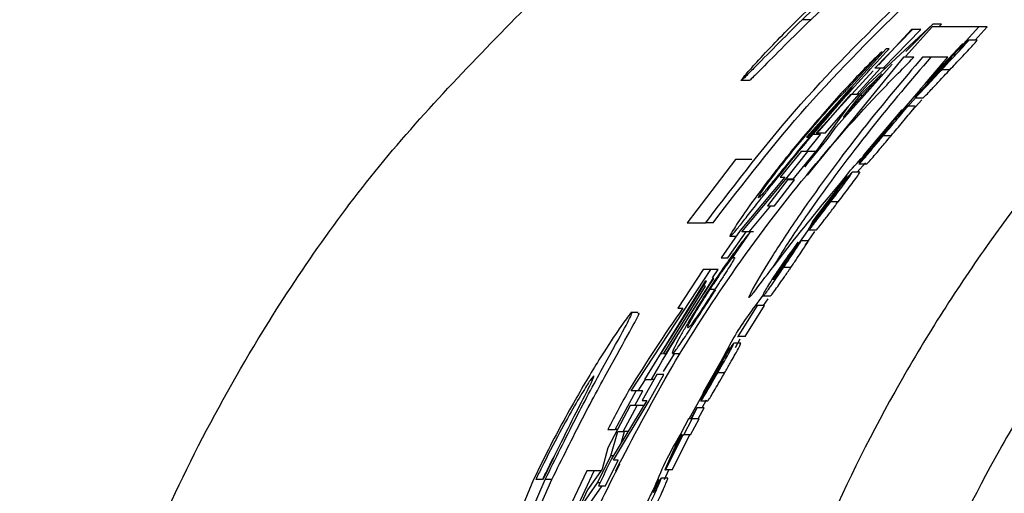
# Paper-space layout '1012-790 Hybird 2way' of a CAD drawing. Header units: millimetres. Extents: x 51 to 2966, y 67 to 3970.
# Tile 46 of 110: x 91 to 124, y 3332 to 3348. Entities that reach past the tile are written whole.
import ezdxf

# ---------------------------------------------------------------- set-up
doc = ezdxf.new("R2010")
doc.units = ezdxf.units.MM

psp = doc.layouts.new('1012-790 Hybird 2way')

# ---------------------------------------------------------------- linework, layer by layer
at = {"color": 7, "linetype": 'Continuous', "lineweight": 25}
for p, q in [((118.053, 3348.956), (117.172, 3348.103)), ((118.192, 3348.81), (117.458, 3348.103)), ((117.458, 3348.103), (117.172, 3348.103)), ((121.536, 3347.951), (119.368, 3345.932)), ((120.638, 3347.04), (121.536, 3347.951)), ((121.82, 3347.951), (121.536, 3347.951)), ((121.734, 3347.864), (121.82, 3347.951)), ((119.599, 3346.477), (120.857, 3347.777)), ((120.818, 3347.777), (119.73, 3346.591)), ((119.874, 3346.477), (121.14, 3347.777)), ((121.515, 3347.864), (120.629, 3346.885)), ((120.857, 3347.777), (120.818, 3347.777)), ((121.14, 3347.777), (120.857, 3347.777)), ((123.067, 3347.864), (121.515, 3347.864)), ((122.339, 3347.046), (123.067, 3347.864)), ((122.949, 3347.415), (123.351, 3347.864)), ((123.351, 3347.864), (123.067, 3347.864)), ((122.52, 3347.28), (121.126, 3345.794)), ((121.521, 3346.204), (122.541, 3347.28)), ((122.541, 3347.28), (122.52, 3347.28)), ((123.011, 3347.415), (122.731, 3347.415)), ((118.645, 3345.744), (119.838, 3347.034)), ((119.972, 3347.126), (118.811, 3345.836)), ((120.073, 3347.126), (119.972, 3347.126)), ((120.556, 3346.848), (117.334, 3342.907)), ((118.308, 3344.521), (120.182, 3346.615)), ((120.904, 3346.848), (120.556, 3346.848)), ((122.038, 3346.848), (121.19, 3346.848)), ((121.279, 3345.957), (122.038, 3346.848)), ((119.546, 3346.391), (117.636, 3344.308)), ((118.546, 3344.845), (119.837, 3346.288)), ((118.999, 3345.609), (119.793, 3346.477)), ((119.837, 3346.288), (119.092, 3345.566)), ((119.793, 3346.477), (119.599, 3346.477)), ((119.953, 3346.477), (119.793, 3346.477)), ((121.805, 3346.399), (121.738, 3346.399)), ((122.105, 3346.43), (121.831, 3346.43)), ((115.403, 3346.066), (115.131, 3346.066)), ((119.368, 3345.932), (118.708, 3345.195)), ((121.415, 3346.019), (120.931, 3345.478)), ((120.944, 3345.523), (121.352, 3345.972)), ((121.374, 3345.972), (121.352, 3345.972)), ((121.454, 3346.107), (121.521, 3346.204)), ((118.633, 3345.637), (117.319, 3344.176)), ((117.361, 3344.176), (118.806, 3345.836)), ((117.675, 3344.308), (118.805, 3345.609)), ((118.805, 3345.609), (118.999, 3345.609)), ((118.806, 3345.836), (118.838, 3345.836)), ((118.851, 3345.355), (119.074, 3345.609)), ((119.079, 3345.609), (118.999, 3345.609)), ((120.315, 3344.825), (121.132, 3345.784)), ((121.126, 3345.794), (120.944, 3345.523)), ((119.092, 3345.566), (118.546, 3344.845)), ((119.191, 3345.566), (119.092, 3345.566)), ((120.66, 3345.157), (120.985, 3345.523)), ((120.749, 3344.955), (121.164, 3345.419)), ((121.199, 3345.478), (120.931, 3345.478)), ((120.971, 3345.523), (120.944, 3345.523)), ((118.708, 3345.195), (117.257, 3343.181)), ((117.937, 3344.308), (118.693, 3345.173)), ((120.485, 3345.073), (119.234, 3343.587)), ((119.591, 3343.997), (120.506, 3345.073)), ((120.506, 3345.073), (120.485, 3345.073)), ((120.949, 3345.208), (120.682, 3345.208)), ((117.636, 3344.308), (117.675, 3344.308)), ((117.937, 3344.308), (117.675, 3344.308)), ((118.002, 3344.096), (118.308, 3344.521)), ((117.257, 3343.181), (118.002, 3344.096)), ((117.319, 3344.176), (117.361, 3344.176)), ((117.324, 3343.701), (117.789, 3344.26)), ((117.789, 3344.26), (117.528, 3344.26)), ((119.533, 3343.901), (119.591, 3343.997)), ((119.835, 3344.193), (119.79, 3344.193)), ((120.141, 3344.223), (119.879, 3344.223)), ((117.133, 3343.701), (116.439, 3342.834)), ((116.621, 3342.769), (117.366, 3343.701)), ((116.875, 3342.769), (117.625, 3343.701)), ((117.366, 3343.701), (117.133, 3343.701)), ((117.625, 3343.701), (117.366, 3343.701)), ((119.502, 3343.812), (119.067, 3343.272)), ((119.077, 3343.317), (119.444, 3343.766)), ((119.465, 3343.766), (119.444, 3343.766)), ((114.948, 3343.424), (113.33, 3341.315)), ((115.494, 3343.424), (114.948, 3343.424)), ((119.003, 3343.002), (119.285, 3343.317)), ((119.234, 3343.587), (119.077, 3343.317)), ((119.104, 3343.317), (119.077, 3343.317)), ((119.098, 3343.002), (118.843, 3343.002)), ((119.324, 3343.272), (119.067, 3343.272)), ((116.594, 3342.834), (115.097, 3341.05)), ((115.152, 3341.013), (116.621, 3342.769)), ((116.681, 3342.747), (116.018, 3341.88)), ((116.251, 3341.88), (116.915, 3342.747)), ((116.439, 3342.834), (116.594, 3342.834)), ((116.875, 3342.769), (116.621, 3342.769)), ((116.915, 3342.747), (116.681, 3342.747)), ((118.658, 3342.867), (117.532, 3341.381)), ((117.855, 3341.791), (118.678, 3342.867)), ((118.047, 3342.162), (118.556, 3342.76)), ((118.678, 3342.867), (118.658, 3342.867)), ((118.083, 3341.987), (118.038, 3341.987)), ((118.376, 3342.017), (118.125, 3342.017)), ((115.399, 3341.013), (116.128, 3341.88)), ((116.018, 3341.88), (116.251, 3341.88)), ((117.805, 3341.695), (117.855, 3341.791)), ((117.875, 3341.791), (117.855, 3341.791)), ((113.33, 3341.315), (113.95, 3341.315)), ((114.197, 3341.315), (113.95, 3341.315)), ((117.099, 3340.66), (117.574, 3341.345)), ((117.782, 3341.606), (117.391, 3341.066)), ((117.397, 3341.111), (117.727, 3341.559)), ((117.532, 3341.381), (117.397, 3341.111)), ((117.749, 3341.559), (117.727, 3341.559)), ((115.097, 3341.05), (114.461, 3340.146)), ((114.694, 3340.146), (115.304, 3341.013)), ((114.847, 3340.146), (115.445, 3341.013)), ((115.304, 3341.013), (115.152, 3341.013)), ((115.445, 3341.013), (115.304, 3341.013)), ((115.545, 3341.013), (115.445, 3341.013)), ((117.269, 3340.548), (117.594, 3341.017)), ((117.638, 3341.066), (117.391, 3341.066)), ((117.424, 3341.111), (117.397, 3341.111)), ((114.962, 3340.857), (114.762, 3340.857)), ((116.668, 3340.12), (117.042, 3340.66)), ((117.371, 3340.705), (117.126, 3340.705)), ((114.461, 3340.146), (114.694, 3340.146)), ((114.92, 3340.146), (114.847, 3340.146)), ((113.869, 3339.751), (113.022, 3338.46)), ((113.21, 3338.361), (114.12, 3339.751)), ((114.12, 3339.751), (113.869, 3339.751)), ((114.362, 3339.751), (114.12, 3339.751)), ((114.179, 3339.472), (114.362, 3339.751)), ((116.541, 3339.803), (116.479, 3339.803)), ((116.793, 3339.818), (116.551, 3339.818)), ((113.932, 3339.365), (111.907, 3336.07)), ((112.448, 3336.937), (113.972, 3339.365)), ((114.184, 3339.452), (112.603, 3336.937)), ((113.972, 3339.365), (113.932, 3339.365)), ((114.223, 3339.452), (114.184, 3339.452)), ((112.539, 3336.937), (113.948, 3339.192)), ((113.948, 3339.192), (113.911, 3339.192)), ((114.249, 3339.077), (114.089, 3339.077)), ((115.525, 3339.112), (115.374, 3338.807)), ((116.093, 3338.859), (115.854, 3338.859)), ((115.875, 3338.544), (116.033, 3338.771)), ((111.462, 3335.694), (113.21, 3338.361)), ((113.022, 3338.46), (113.187, 3338.46)), ((115.032, 3337.508), (115.677, 3338.544)), ((115.266, 3337.508), (115.915, 3338.544)), ((115.677, 3338.544), (115.654, 3338.544)), ((115.915, 3338.544), (115.677, 3338.544)), ((111.687, 3338.309), (111.45, 3338.309)), ((114.945, 3337.148), (115.101, 3337.431)), ((115.008, 3337.508), (115.032, 3337.508)), ((115.266, 3337.508), (115.032, 3337.508)), ((114.728, 3337.148), (113.871, 3335.662)), ((114.122, 3336.072), (114.749, 3337.148)), ((114.749, 3337.148), (114.728, 3337.148)), ((115.121, 3337.283), (114.887, 3337.283)), ((112.503, 3336.937), (112.448, 3336.937)), ((112.603, 3336.937), (112.539, 3336.937)), ((112.541, 3336.346), (112.907, 3336.937)), ((113.071, 3336.937), (112.838, 3336.937)), ((111.692, 3335.694), (111.939, 3336.07)), ((112.316, 3336.243), (111.83, 3335.376)), ((111.907, 3336.07), (112.14, 3336.07)), ((112.024, 3335.304), (112.549, 3336.243)), ((112.219, 3336.07), (112.14, 3336.07)), ((112.549, 3336.243), (112.316, 3336.243)), ((114.09, 3335.976), (114.122, 3336.072)), ((114.142, 3336.072), (114.122, 3336.072)), ((114.315, 3336.268), (114.27, 3336.268)), ((114.582, 3336.298), (114.352, 3336.298)), ((113.783, 3335.392), (114.036, 3335.841)), ((114.082, 3335.887), (113.785, 3335.347)), ((114.057, 3335.841), (114.036, 3335.841)), ((110.928, 3334.403), (111.625, 3335.694)), ((111.625, 3335.694), (111.462, 3335.694)), ((111.587, 3335.203), (111.854, 3335.694)), ((111.854, 3335.694), (111.625, 3335.694)), ((113.4, 3334.762), (113.886, 3335.643)), ((111.425, 3335.203), (110.682, 3333.788)), ((111.986, 3335.376), (110.808, 3333.421)), ((110.87, 3333.381), (112.024, 3335.304)), ((111.197, 3334.335), (111.658, 3335.203)), ((111.658, 3335.203), (111.425, 3335.203)), ((111.886, 3335.203), (111.658, 3335.203)), ((111.83, 3335.376), (111.986, 3335.376)), ((113.649, 3335.122), (113.455, 3334.762)), ((113.476, 3334.762), (113.669, 3335.122)), ((113.669, 3335.122), (113.649, 3335.122)), ((113.897, 3335.122), (113.669, 3335.122)), ((113.703, 3334.762), (113.897, 3335.122)), ((113.81, 3335.392), (113.783, 3335.392)), ((114.014, 3335.347), (113.785, 3335.347)), ((113.827, 3335.122), (113.976, 3335.392)), ((113.38, 3334.762), (113.133, 3334.292)), ((113.217, 3334.221), (113.501, 3334.762)), ((113.455, 3334.762), (113.38, 3334.762)), ((113.443, 3334.221), (113.728, 3334.762)), ((113.501, 3334.762), (113.476, 3334.762)), ((113.728, 3334.762), (113.501, 3334.762)), ((110.677, 3334.403), (110.928, 3334.403)), ((110.779, 3333.517), (111.01, 3334.335)), ((111.005, 3334.403), (110.928, 3334.403)), ((111.01, 3334.335), (111.197, 3334.335)), ((111.125, 3333.946), (111.236, 3334.335)), ((111.359, 3334.335), (111.197, 3334.335)), ((113.133, 3334.292), (112.583, 3333.05)), ((112.604, 3333.05), (113.192, 3334.221)), ((112.826, 3333.05), (113.418, 3334.221)), ((113.131, 3334.221), (112.837, 3333.565)), ((112.837, 3333.565), (113.172, 3334.221)), ((113.172, 3334.221), (113.131, 3334.221)), ((113.192, 3334.221), (113.217, 3334.221)), ((113.443, 3334.221), (113.217, 3334.221)), ((110.682, 3333.788), (110.491, 3333.078)), ((110.34, 3332.617), (110.779, 3333.517)), ((110.866, 3333.517), (110.779, 3333.517)), ((110.601, 3332.514), (111.022, 3333.381)), ((111.022, 3333.381), (110.87, 3333.381)), ((109.979, 3333.02), (109.371, 3331.73)), ((109.622, 3331.73), (110.23, 3333.02)), ((110.23, 3333.02), (109.979, 3333.02)), ((110.491, 3333.078), (109.998, 3332.388)), ((110.453, 3333.02), (110.23, 3333.02)), ((112.685, 3332.78), (112.462, 3332.78)), ((112.575, 3332.735), (112.715, 3333.05)), ((112.583, 3333.05), (112.604, 3333.05)), ((112.826, 3333.05), (112.604, 3333.05)), ((108.202, 3332.731), (106.951, 3329.707)), ((107.074, 3329.267), (108.591, 3332.731)), ((107.289, 3329.267), (108.813, 3332.731)), ((108.497, 3332.731), (108.275, 3332.731)), ((108.813, 3332.731), (108.591, 3332.731)), ((109.781, 3331.82), (110.34, 3332.617)), ((110.001, 3331.82), (110.489, 3332.514)), ((110.418, 3332.617), (110.34, 3332.617)), ((110.368, 3332.514), (110.601, 3332.514)), ((109.998, 3332.388), (109.346, 3330.953))]:
    psp.add_line(p, q, dxfattribs=at)
for points, knots in [([(113.95, 3341.315), (114.98, 3342.661), (117.05, 3345.365), (119.475, 3347.756), (120.693, 3348.956)], [0, 0, 0, 0, 0.497837, 1, 1, 1, 1]), ([(91.039, 3309.027), (91.096, 3310.925), (91.212, 3314.742), (92.078, 3320.015), (93.303, 3324.808), (94.809, 3329.141), (96.691, 3333.373), (99.376, 3338.222), (103.067, 3343.551), (106.505, 3347.047), (108.239, 3348.81)], [0, 0, 0, 0, 0.127758, 0.256927, 0.358798, 0.460669, 0.565498, 0.670329, 0.833667, 1, 1, 1, 1]), ([(130.532, 3348.81), (129.173, 3347.533), (127.878, 3346.182), (125.441, 3343.367), (124.297, 3341.903), (122.696, 3339.619), (122.181, 3338.843), (121.19, 3337.263), (120.714, 3336.459), (119.356, 3334.027), (118.538, 3332.37), (117.077, 3328.987), (116.434, 3327.261), (115.599, 3324.621), (115.342, 3323.732), (114.872, 3321.937), (114.659, 3321.03), (114.091, 3318.288), (113.808, 3316.449), (113.429, 3312.753), (113.332, 3310.895), (113.332, 3309.027)], [0, 0, 0, 0, 0.125, 0.125, 0.25, 0.25, 0.3125, 0.3125, 0.375, 0.375, 0.5, 0.5, 0.625, 0.625, 0.6875, 0.6875, 0.75, 0.75, 0.875, 0.875, 1, 1, 1, 1]), ([(114.197, 3341.315), (115.213, 3342.634), (117.251, 3345.285), (119.634, 3347.632), (120.83, 3348.81)], [0, 0, 0, 0, 0.497902, 1, 1, 1, 1]), ([(115.131, 3346.066), (115.137, 3346.081), (115.146, 3346.105), (115.332, 3346.325), (115.853, 3346.905), (116.698, 3347.793), (117.451, 3348.529), (117.753, 3348.824)], [0, 0, 0, 0, 0.1386611, 0.2315901, 0.3243311, 0.7289323, 1, 1, 1, 1]), ([(117.172, 3348.103), (116.876, 3347.809), (116.282, 3347.219), (115.643, 3346.565), (115.27, 3346.187), (115.157, 3346.081), (115.136, 3346.068), (115.131, 3346.066)], [0, 0, 0, 0, 0.318739, 0.640388, 0.796985, 0.955077, 1, 1, 1, 1]), ([(117.458, 3348.103), (117.159, 3347.809), (116.559, 3347.217), (115.915, 3346.562), (115.54, 3346.185), (115.428, 3346.081), (115.408, 3346.068), (115.403, 3346.066)], [0, 0, 0, 0, 0.319948, 0.642852, 0.798565, 0.955785, 1, 1, 1, 1]), ([(121.831, 3346.43), (121.955, 3346.563), (122.166, 3346.788), (122.432, 3347.073), (122.607, 3347.264), (122.723, 3347.394), (122.728, 3347.409), (122.731, 3347.415)], [0, 0, 0, 0, 0.267555, 0.452818, 0.63784, 0.84452, 1, 1, 1, 1]), ([(122.105, 3346.43), (122.23, 3346.563), (122.443, 3346.788), (122.711, 3347.073), (122.888, 3347.265), (123.004, 3347.395), (123.009, 3347.409), (123.011, 3347.415)], [0, 0, 0, 0, 0.268204, 0.453911, 0.639373, 0.846415, 1, 1, 1, 1]), ([(122.731, 3347.415), (122.725, 3347.412), (122.71, 3347.404), (122.618, 3347.321), (122.49, 3347.196), (122.409, 3347.116), (122.396, 3347.103)], [0, 0, 0, 0, 0.23487, 0.578724, 0.931979, 1, 1, 1, 1]), ([(119.838, 3347.034), (119.749, 3346.953), (119.572, 3346.789), (119.069, 3346.277), (118.272, 3345.428), (117.635, 3344.684), (117.206, 3344.183)], [0, 0, 0, 0, 0.193806, 0.387952, 0.587883, 1, 1, 1, 1]), ([(117.528, 3344.26), (117.817, 3344.6), (118.391, 3345.276), (119.264, 3346.255), (119.8, 3346.833), (120.073, 3347.126)], [0, 0, 0, 0, 0.33297, 0.660618, 1, 1, 1, 1]), ([(122.396, 3347.103), (122.352, 3347.059), (122.221, 3346.928), (122.017, 3346.716), (121.865, 3346.555), (121.815, 3346.501)], [0, 0, 0, 0, 0.25249, 0.752652, 1, 1, 1, 1]), ([(110.946, 3333.02), (111.523, 3334.13), (112.701, 3336.396), (114.819, 3339.678), (117.178, 3342.812), (119.267, 3345.187), (120.501, 3346.439), (120.904, 3346.848)], [0, 0, 0, 0, 0.18844, 0.384416, 0.628197, 0.878398, 1, 1, 1, 1]), ([(121.19, 3346.848), (120.548, 3346.093), (119.311, 3344.639), (117.395, 3342.072), (116.139, 3340.168), (115.731, 3339.466), (115.525, 3339.112)], [0, 0, 0, 0, 0.350005, 0.673897, 0.835332, 1, 1, 1, 1]), ([(121.467, 3346.848), (120.818, 3346.092), (119.57, 3344.634), (117.663, 3342.092), (116.563, 3340.447), (116.27, 3339.953), (116.189, 3339.817)], [0, 0, 0, 0, 0.389835, 0.751007, 0.931025, 1, 1, 1, 1]), ([(121.738, 3346.399), (121.799, 3346.464), (121.902, 3346.574), (122.032, 3346.707), (122.119, 3346.793), (122.155, 3346.825), (122.162, 3346.828), (122.165, 3346.829)], [0, 0, 0, 0, 0.266584, 0.45545, 0.645573, 0.857511, 1, 1, 1, 1]), ([(122.165, 3346.829), (122.167, 3346.828), (122.167, 3346.825), (122.145, 3346.796), (122.124, 3346.771), (122.058, 3346.697), (122.014, 3346.648), (121.939, 3346.566), (121.912, 3346.538), (121.858, 3346.479), (121.83, 3346.449), (121.802, 3346.419)], [0, 0, 0, 0, 0.25, 0.25, 0.5, 0.5, 0.75, 0.75, 0.875, 0.875, 1, 1, 1, 1]), ([(120.931, 3345.478), (120.961, 3345.507), (121.015, 3345.557), (121.217, 3345.77), (121.486, 3346.059), (121.706, 3346.296), (121.831, 3346.43)], [0, 0, 0, 0, 0.259721, 0.453442, 0.690849, 1, 1, 1, 1]), ([(121.199, 3345.478), (121.23, 3345.507), (121.284, 3345.557), (121.487, 3345.77), (121.757, 3346.059), (121.979, 3346.296), (122.105, 3346.43)], [0, 0, 0, 0, 0.259242, 0.452785, 0.690491, 1, 1, 1, 1]), ([(121.352, 3345.972), (121.381, 3346.005), (121.458, 3346.093), (121.592, 3346.242), (121.697, 3346.355), (121.738, 3346.399)], [0, 0, 0, 0, 0.268074, 0.711802, 1, 1, 1, 1]), ([(121.802, 3346.419), (121.749, 3346.362), (121.648, 3346.255), (121.53, 3346.131), (121.447, 3346.046), (121.426, 3346.028), (121.415, 3346.019)], [0, 0, 0, 0, 0.287684, 0.541561, 0.758421, 1, 1, 1, 1]), ([(121.815, 3346.501), (121.766, 3346.45), (121.68, 3346.356), (121.558, 3346.224), (121.489, 3346.146), (121.454, 3346.107)], [0, 0, 0, 0, 0.38243, 0.688222, 1, 1, 1, 1]), ([(117.235, 3344.168), (117.473, 3344.449), (117.852, 3344.895), (118.321, 3345.41), (118.547, 3345.648), (118.626, 3345.725), (118.645, 3345.744)], [0, 0, 0, 0, 0.423096, 0.671959, 0.922674, 1, 1, 1, 1]), ([(133.272, 3345.896), (133.094, 3345.727), (132.737, 3345.388), (132.211, 3344.87), (131.691, 3344.345), (131.179, 3343.812), (130.675, 3343.271), (130.178, 3342.722), (129.283, 3341.704), (128.031, 3340.183), (126.493, 3338.105), (125.062, 3335.95), (123.31, 3332.993), (121.407, 3329.146), (119.908, 3325.124), (118.954, 3321.821), (118.364, 3319.303), (117.904, 3316.759), (117.63, 3314.622), (117.476, 3312.903), (117.393, 3311.612), (117.342, 3310.32), (117.336, 3309.458), (117.332, 3309.027)], [0, 0, 0, 0, 0.017873, 0.035749, 0.053633, 0.071528, 0.089437, 0.107365, 0.125316, 0.18793, 0.250404, 0.312996, 0.375761, 0.500001, 0.624256, 0.687015, 0.749628, 0.812078, 0.874693, 0.906085, 0.937419, 0.968718, 1, 1, 1, 1]), ([(118.838, 3345.836), (118.683, 3345.658), (118.381, 3345.314), (117.897, 3344.749), (117.573, 3344.363), (117.409, 3344.168)], [0, 0, 0, 0, 0.345457, 0.667784, 1, 1, 1, 1]), ([(119.879, 3344.223), (120.01, 3344.379), (120.221, 3344.63), (120.478, 3344.939), (120.634, 3345.132), (120.685, 3345.204), (120.682, 3345.208), (120.682, 3345.208)], [0, 0, 0, 0, 0.304265, 0.489807, 0.727553, 0.952065, 1, 1, 1, 1]), ([(120.141, 3344.223), (120.273, 3344.38), (120.486, 3344.632), (120.744, 3344.941), (120.901, 3345.133), (120.952, 3345.204), (120.949, 3345.208), (120.949, 3345.208)], [0, 0, 0, 0, 0.30563, 0.491575, 0.729781, 0.953648, 1, 1, 1, 1]), ([(120.682, 3345.208), (120.676, 3345.205), (120.662, 3345.197), (120.574, 3345.11), (120.446, 3344.97), (120.379, 3344.897)], [0, 0, 0, 0, 0.237805, 0.598238, 1, 1, 1, 1]), ([(134.289, 3344.815), (133.059, 3343.584), (130.585, 3341.109), (126.809, 3336.151), (123.868, 3331.03), (121.75, 3325.923), (120.255, 3321.2), (119.069, 3315.558), (118.901, 3311.217), (118.817, 3309.027)], [0, 0, 0, 0, 0.130144, 0.26178, 0.46544, 0.570317, 0.675196, 0.836166, 1, 1, 1, 1]), ([(119.79, 3344.193), (119.841, 3344.254), (119.932, 3344.362), (120.047, 3344.493), (120.127, 3344.581), (120.165, 3344.618), (120.172, 3344.621), (120.175, 3344.623)], [0, 0, 0, 0, 0.246489, 0.433009, 0.620419, 0.834403, 1, 1, 1, 1]), ([(120.175, 3344.623), (120.176, 3344.62), (120.176, 3344.614), (120.128, 3344.549), (120.05, 3344.452), (119.953, 3344.334), (119.883, 3344.251), (119.852, 3344.213)], [0, 0, 0, 0, 0.2872467, 0.4745615, 0.662998, 0.8463411, 1, 1, 1, 1]), ([(120.379, 3344.897), (120.341, 3344.854), (120.228, 3344.728), (120.044, 3344.517), (119.906, 3344.354), (119.856, 3344.295)], [0, 0, 0, 0, 0.246509, 0.7301711, 1, 1, 1, 1]), ([(119.856, 3344.295), (119.812, 3344.242), (119.733, 3344.147), (119.625, 3344.015), (119.564, 3343.939), (119.533, 3343.901)], [0, 0, 0, 0, 0.3923, 0.693105, 1, 1, 1, 1]), ([(114.762, 3340.857), (114.768, 3340.859), (114.775, 3340.862), (114.8, 3340.883), (114.815, 3340.898), (114.875, 3340.962), (114.932, 3341.03), (115.073, 3341.201), (115.157, 3341.305), (115.309, 3341.498), (115.366, 3341.57), (115.484, 3341.72), (115.546, 3341.8), (115.677, 3341.968), (115.745, 3342.054), (115.888, 3342.236), (115.962, 3342.33), (116.19, 3342.619), (116.347, 3342.817), (116.672, 3343.221), (116.84, 3343.428), (117.096, 3343.74), (117.181, 3343.844), (117.354, 3344.052), (117.441, 3344.156), (117.528, 3344.26)], [0, 0, 0, 0, 0.0625, 0.0625, 0.125, 0.125, 0.25, 0.25, 0.375, 0.375, 0.4375, 0.4375, 0.5, 0.5, 0.5625, 0.5625, 0.625, 0.625, 0.75, 0.75, 0.875, 0.875, 0.9375, 0.9375, 1, 1, 1, 1]), ([(115.71, 3342.148), (115.713, 3342.168), (115.716, 3342.2), (115.941, 3342.525), (116.259, 3342.954), (116.703, 3343.524), (117.054, 3343.949), (117.235, 3344.168)], [0, 0, 0, 0, 0.27007, 0.427871, 0.585748, 0.787002, 1, 1, 1, 1]), ([(117.409, 3344.168), (117.14, 3343.843), (116.711, 3343.325), (116.21, 3342.708), (115.895, 3342.328), (115.748, 3342.167), (115.721, 3342.154), (115.71, 3342.148)], [0, 0, 0, 0, 0.3003209, 0.4786718, 0.6580489, 0.8577509, 1, 1, 1, 1]), ([(117.206, 3344.183), (117.029, 3343.97), (116.72, 3343.596), (116.289, 3343.053), (116.049, 3342.739), (115.928, 3342.58)], [0, 0, 0, 0, 0.397121, 0.695569, 1, 1, 1, 1]), ([(119.067, 3343.272), (119.095, 3343.301), (119.144, 3343.35), (119.317, 3343.552), (119.536, 3343.813), (119.734, 3344.05), (119.859, 3344.199), (119.879, 3344.223)], [0, 0, 0, 0, 0.266717, 0.463297, 0.658707, 0.944664, 1, 1, 1, 1]), ([(119.324, 3343.272), (119.352, 3343.301), (119.401, 3343.35), (119.575, 3343.552), (119.795, 3343.813), (119.994, 3344.05), (120.12, 3344.199), (120.141, 3344.223)], [0, 0, 0, 0, 0.266341, 0.462749, 0.657996, 0.944782, 1, 1, 1, 1]), ([(119.444, 3343.766), (119.469, 3343.798), (119.535, 3343.883), (119.655, 3344.031), (119.75, 3344.146), (119.79, 3344.193)], [0, 0, 0, 0, 0.264114, 0.697293, 1, 1, 1, 1]), ([(119.852, 3344.213), (119.807, 3344.159), (119.721, 3344.057), (119.612, 3343.93), (119.532, 3343.84), (119.512, 3343.822), (119.502, 3343.812)], [0, 0, 0, 0, 0.263929, 0.504345, 0.757103, 1, 1, 1, 1]), ([(118.328, 3342.432), (118.435, 3342.593), (118.692, 3342.984), (119.015, 3343.322), (119.204, 3343.521)], [0, 0, 0, 0, 0.413453, 1, 1, 1, 1]), ([(118.125, 3342.017), (118.237, 3342.165), (118.419, 3342.406), (118.644, 3342.708), (118.786, 3342.904), (118.846, 3342.994), (118.843, 3343), (118.843, 3343.002)], [0, 0, 0, 0, 0.283529, 0.462617, 0.686307, 0.921219, 1, 1, 1, 1]), ([(118.376, 3342.017), (118.489, 3342.165), (118.673, 3342.407), (118.899, 3342.709), (119.041, 3342.905), (119.101, 3342.995), (119.099, 3343), (119.098, 3343.002)], [0, 0, 0, 0, 0.284558, 0.464006, 0.68847, 0.923337, 1, 1, 1, 1]), ([(118.843, 3343.002), (118.837, 3342.999), (118.824, 3342.991), (118.742, 3342.902), (118.626, 3342.762), (118.567, 3342.69)], [0, 0, 0, 0, 0.240048, 0.615191, 1, 1, 1, 1]), ([(118.567, 3342.69), (118.508, 3342.617), (118.378, 3342.457), (118.208, 3342.236), (118.111, 3342.109), (118.096, 3342.089)], [0, 0, 0, 0, 0.416423, 0.906858, 1, 1, 1, 1]), ([(115.928, 3342.58), (115.708, 3342.283), (115.266, 3341.687), (114.884, 3341.11), (114.753, 3340.88), (114.76, 3340.863), (114.762, 3340.857)], [0, 0, 0, 0, 0.299011, 0.600939, 0.858397, 1, 1, 1, 1]), ([(118.038, 3341.987), (118.082, 3342.045), (118.168, 3342.158), (118.275, 3342.293), (118.349, 3342.382), (118.378, 3342.412), (118.385, 3342.415), (118.387, 3342.416)], [0, 0, 0, 0, 0.230067, 0.446406, 0.630165, 0.863736, 1, 1, 1, 1]), ([(118.387, 3342.416), (118.388, 3342.413), (118.389, 3342.407), (118.343, 3342.338), (118.27, 3342.237), (118.183, 3342.119), (118.123, 3342.04), (118.098, 3342.006)], [0, 0, 0, 0, 0.301513, 0.492769, 0.685204, 0.867755, 1, 1, 1, 1]), ([(115.543, 3338.974), (115.746, 3339.239), (116.173, 3339.798), (117.013, 3340.888), (117.702, 3341.737), (118.047, 3342.162)], [0, 0, 0, 0, 0.31007, 0.653934, 1, 1, 1, 1]), ([(117.391, 3341.066), (117.417, 3341.094), (117.461, 3341.143), (117.619, 3341.347), (117.804, 3341.59), (117.979, 3341.823), (118.09, 3341.971), (118.125, 3342.017)], [0, 0, 0, 0, 0.272742, 0.471505, 0.669246, 0.896618, 1, 1, 1, 1]), ([(117.638, 3341.066), (117.647, 3341.075), (117.657, 3341.086), (117.686, 3341.119), (117.703, 3341.14), (117.768, 3341.22), (117.827, 3341.295), (117.965, 3341.475), (118.043, 3341.577), (118.165, 3341.738), (118.206, 3341.793), (118.291, 3341.904), (118.333, 3341.961), (118.376, 3342.017)], [0, 0, 0, 0, 0.125, 0.125, 0.25, 0.25, 0.5, 0.5, 0.75, 0.75, 0.875, 0.875, 1, 1, 1, 1]), ([(117.727, 3341.559), (117.749, 3341.591), (117.807, 3341.673), (117.914, 3341.821), (118.001, 3341.937), (118.038, 3341.987)], [0, 0, 0, 0, 0.260925, 0.68634, 1, 1, 1, 1]), ([(118.098, 3342.006), (118.06, 3341.955), (117.985, 3341.857), (117.89, 3341.734), (117.819, 3341.646), (117.793, 3341.617), (117.784, 3341.608), (117.782, 3341.606)], [0, 0, 0, 0, 0.24544, 0.4747, 0.718259, 0.943369, 1, 1, 1, 1]), ([(118.096, 3342.089), (118.07, 3342.055), (118.045, 3342.021), (117.994, 3341.953), (117.969, 3341.919), (117.896, 3341.82), (117.85, 3341.756), (117.805, 3341.695)], [0, 0, 0, 0, 0.25, 0.25, 0.5, 0.5, 1, 1, 1, 1]), ([(115.445, 3341.013), (115.403, 3340.964), (115.317, 3340.865), (115.154, 3340.656), (115.034, 3340.496), (115.007, 3340.459)], [0, 0, 0, 0, 0.433578, 0.869819, 1, 1, 1, 1]), ([(117.042, 3340.66), (117.014, 3340.628), (116.969, 3340.577), (116.818, 3340.375), (116.663, 3340.16), (116.541, 3339.983), (116.474, 3339.885), (116.466, 3339.873)], [0, 0, 0, 0, 0.346732, 0.54836, 0.749679, 0.968637, 1, 1, 1, 1]), ([(117.126, 3340.705), (117.123, 3340.704), (117.119, 3340.702), (117.102, 3340.686), (117.092, 3340.674), (117.049, 3340.624), (117.006, 3340.569), (116.922, 3340.457), (116.892, 3340.417), (116.827, 3340.327), (116.792, 3340.279), (116.718, 3340.176), (116.68, 3340.122), (116.601, 3340.009), (116.562, 3339.951), (116.522, 3339.893)], [0, 0, 0, 0, 0.125, 0.125, 0.25, 0.25, 0.5, 0.5, 0.625, 0.625, 0.75, 0.75, 0.875, 0.875, 1, 1, 1, 1]), ([(116.551, 3339.818), (116.62, 3339.919), (116.752, 3340.114), (116.924, 3340.371), (117.052, 3340.566), (117.126, 3340.687), (117.126, 3340.699), (117.126, 3340.705)], [0, 0, 0, 0, 0.205358, 0.395691, 0.585601, 0.775516, 1, 1, 1, 1]), ([(116.793, 3339.818), (116.862, 3339.919), (116.995, 3340.113), (117.168, 3340.371), (117.297, 3340.566), (117.372, 3340.687), (117.371, 3340.699), (117.371, 3340.705)], [0, 0, 0, 0, 0.205197, 0.395773, 0.585962, 0.775854, 1, 1, 1, 1]), ([(115.007, 3340.459), (114.888, 3340.295), (114.636, 3339.951), (114.301, 3339.458), (114.119, 3339.182), (114.09, 3339.139)], [0, 0, 0, 0, 0.433836, 0.911357, 1, 1, 1, 1]), ([(114.089, 3339.077), (114.182, 3339.218), (114.367, 3339.496), (114.602, 3339.83), (114.766, 3340.05), (114.82, 3340.113), (114.847, 3340.146)], [0, 0, 0, 0, 0.269218, 0.532566, 0.764014, 1, 1, 1, 1]), ([(114.92, 3340.146), (114.902, 3340.113), (114.868, 3340.046), (114.76, 3339.867), (114.587, 3339.596), (114.399, 3339.306), (114.272, 3339.112), (114.221, 3339.033)], [0, 0, 0, 0, 0.233971, 0.469457, 0.667384, 0.865874, 1, 1, 1, 1]), ([(116.451, 3339.823), (116.48, 3339.865), (116.528, 3339.936), (116.586, 3340.017), (116.631, 3340.078), (116.656, 3340.108), (116.665, 3340.117), (116.668, 3340.12)], [0, 0, 0, 0, 0.249861, 0.416331, 0.582026, 0.865722, 1, 1, 1, 1]), ([(116.749, 3340.165), (116.745, 3340.163), (116.738, 3340.159), (116.703, 3340.118), (116.642, 3340.036), (116.571, 3339.936), (116.513, 3339.852), (116.483, 3339.808), (116.479, 3339.803)], [0, 0, 0, 0, 0.237818, 0.477204, 0.645784, 0.814521, 0.977197, 1, 1, 1, 1]), ([(116.539, 3339.827), (116.568, 3339.871), (116.624, 3339.954), (116.689, 3340.052), (116.735, 3340.127), (116.752, 3340.16), (116.75, 3340.163), (116.749, 3340.165)], [0, 0, 0, 0, 0.194702, 0.370067, 0.528872, 0.773869, 1, 1, 1, 1]), ([(116.466, 3339.873), (116.392, 3339.763), (116.252, 3339.556), (116.078, 3339.284), (115.949, 3339.073), (115.852, 3338.899), (115.844, 3338.862), (115.853, 3338.86), (115.854, 3338.859)], [0, 0, 0, 0, 0.162713, 0.30811, 0.453003, 0.613684, 0.94785, 1, 1, 1, 1]), ([(115.854, 3338.859), (115.864, 3338.864), (115.882, 3338.873), (115.962, 3338.968), (116.108, 3339.172), (116.285, 3339.427), (116.445, 3339.661), (116.533, 3339.791), (116.551, 3339.818)], [0, 0, 0, 0, 0.235929, 0.473367, 0.636883, 0.800502, 0.957934, 1, 1, 1, 1]), ([(116.093, 3338.859), (116.102, 3338.864), (116.121, 3338.873), (116.201, 3338.968), (116.348, 3339.172), (116.526, 3339.427), (116.686, 3339.661), (116.775, 3339.791), (116.793, 3339.818)], [0, 0, 0, 0, 0.23579, 0.473085, 0.636649, 0.800318, 0.957879, 1, 1, 1, 1]), ([(116.522, 3339.893), (116.477, 3339.826), (116.387, 3339.693), (116.276, 3339.521), (116.224, 3339.438), (116.2, 3339.4)], [0, 0, 0, 0, 0.351977, 0.703082, 1, 1, 1, 1]), ([(116.2, 3339.4), (116.201, 3339.405), (116.202, 3339.417), (116.219, 3339.456), (116.254, 3339.519), (116.31, 3339.61), (116.373, 3339.707), (116.422, 3339.78), (116.448, 3339.818), (116.451, 3339.823)], [0, 0, 0, 0, 0.241395, 0.483162, 0.65455, 0.781873, 0.883946, 0.985979, 1, 1, 1, 1]), ([(116.479, 3339.803), (116.448, 3339.756), (116.388, 3339.666), (116.32, 3339.56), (116.272, 3339.482), (116.256, 3339.449), (116.258, 3339.446), (116.258, 3339.445)], [0, 0, 0, 0, 0.210055, 0.403508, 0.575158, 0.820745, 1, 1, 1, 1]), ([(116.258, 3339.445), (116.265, 3339.449), (116.276, 3339.457), (116.344, 3339.548), (116.42, 3339.654), (116.49, 3339.755), (116.527, 3339.81), (116.539, 3339.827)], [0, 0, 0, 0, 0.349953, 0.563987, 0.778597, 0.927655, 1, 1, 1, 1]), ([(114.09, 3339.139), (113.943, 3338.912), (113.669, 3338.489), (113.343, 3337.95), (113.204, 3337.705), (113.142, 3337.597)], [0, 0, 0, 0, 0.3924245, 0.7300557, 1, 1, 1, 1]), ([(113.321, 3337.592), (113.439, 3337.773), (113.667, 3338.12), (114.033, 3338.686), (114.235, 3338.995), (114.287, 3339.074)], [0, 0, 0, 0, 0.447451, 0.858697, 1, 1, 1, 1]), ([(113.359, 3337.804), (113.354, 3337.811), (113.345, 3337.823), (113.399, 3337.947), (113.547, 3338.211), (113.739, 3338.53), (113.935, 3338.84), (114.053, 3339.022), (114.089, 3339.077)], [0, 0, 0, 0, 0.2392212, 0.4798606, 0.6335958, 0.787462, 0.9357866, 1, 1, 1, 1]), ([(114.221, 3339.033), (114.136, 3338.904), (113.975, 3338.657), (113.765, 3338.339), (113.583, 3338.069), (113.41, 3337.83), (113.38, 3337.815), (113.359, 3337.804)], [0, 0, 0, 0, 0.148379, 0.283135, 0.417301, 0.606492, 1, 1, 1, 1]), ([(114.473, 3336.707), (114.621, 3336.986), (115.02, 3337.742), (115.53, 3338.429), (115.852, 3338.863)], [0, 0, 0, 0, 0.369467, 1, 1, 1, 1]), ([(115.403, 3338.832), (115.416, 3338.833), (115.433, 3338.834), (115.523, 3338.949), (115.543, 3338.974)], [0, 0, 0, 0, 0.775491, 1, 1, 1, 1]), ([(108.591, 3332.731), (108.932, 3333.425), (109.615, 3334.813), (110.585, 3336.604), (111.279, 3337.848), (111.545, 3338.371), (111.423, 3338.276), (111.022, 3337.722), (110.374, 3336.728), (109.501, 3335.26), (108.735, 3333.828), (108.305, 3332.943), (108.202, 3332.731)], [0, 0, 0, 0, 0.123661, 0.247444, 0.365929, 0.46825, 0.556468, 0.64208, 0.735219, 0.841862, 0.962125, 1, 1, 1, 1]), ([(108.813, 3332.731), (109.156, 3333.425), (109.841, 3334.813), (110.824, 3336.616), (111.497, 3337.82), (111.773, 3338.338), (111.702, 3338.27), (111.687, 3338.256)], [0, 0, 0, 0, 0.249229, 0.498703, 0.737418, 0.943274, 1, 1, 1, 1]), ([(113.142, 3337.597), (113.08, 3337.483), (112.907, 3337.167), (112.821, 3336.966), (112.833, 3336.945), (112.838, 3336.937)], [0, 0, 0, 0, 0.249432, 0.692873, 1, 1, 1, 1]), ([(112.838, 3336.937), (112.849, 3336.942), (112.871, 3336.953), (112.979, 3337.086), (113.147, 3337.33), (113.304, 3337.566), (113.321, 3337.592)], [0, 0, 0, 0, 0.246258, 0.493031, 0.945216, 1, 1, 1, 1]), ([(114.352, 3336.298), (114.415, 3336.408), (114.53, 3336.609), (114.68, 3336.874), (114.798, 3337.088), (114.883, 3337.251), (114.886, 3337.273), (114.887, 3337.283)], [0, 0, 0, 0, 0.203988, 0.37065, 0.537276, 0.784995, 1, 1, 1, 1]), ([(114.582, 3336.298), (114.646, 3336.408), (114.761, 3336.608), (114.912, 3336.874), (115.031, 3337.088), (115.117, 3337.251), (115.12, 3337.273), (115.121, 3337.283)], [0, 0, 0, 0, 0.2038715, 0.3707053, 0.5375335, 0.7849808, 1, 1, 1, 1]), ([(114.887, 3337.283), (114.883, 3337.28), (114.87, 3337.272), (114.805, 3337.182), (114.713, 3337.038), (114.67, 3336.971)], [0, 0, 0, 0, 0.244334, 0.651356, 1, 1, 1, 1]), ([(114.67, 3336.971), (114.621, 3336.893), (114.521, 3336.732), (114.389, 3336.508), (114.319, 3336.387), (114.31, 3336.37)], [0, 0, 0, 0, 0.449078, 0.9231, 1, 1, 1, 1]), ([(114.27, 3336.268), (114.299, 3336.317), (114.353, 3336.412), (114.426, 3336.533), (114.483, 3336.623), (114.527, 3336.688), (114.535, 3336.694), (114.541, 3336.698)], [0, 0, 0, 0, 0.18686, 0.356015, 0.524728, 0.698364, 1, 1, 1, 1]), ([(114.541, 3336.698), (114.542, 3336.694), (114.544, 3336.688), (114.506, 3336.61), (114.45, 3336.506), (114.386, 3336.392), (114.345, 3336.32), (114.327, 3336.288)], [0, 0, 0, 0, 0.33271, 0.530656, 0.729939, 0.877727, 1, 1, 1, 1]), ([(108.518, 3332.731), (108.725, 3333.159), (109.141, 3334.015), (109.707, 3335.128), (110.1, 3335.9), (110.251, 3336.235), (110.184, 3336.185), (109.951, 3335.835), (109.571, 3335.204), (109.057, 3334.285), (108.6, 3333.402), (108.339, 3332.862), (108.275, 3332.731)], [0, 0, 0, 0, 0.123048, 0.246283, 0.362794, 0.464732, 0.555133, 0.643378, 0.737883, 0.843919, 0.96225, 1, 1, 1, 1]), ([(113.785, 3335.347), (113.806, 3335.375), (113.842, 3335.423), (113.966, 3335.631), (114.111, 3335.879), (114.245, 3336.113), (114.328, 3336.256), (114.352, 3336.298)], [0, 0, 0, 0, 0.285313, 0.48784, 0.68973, 0.908737, 1, 1, 1, 1]), ([(114.014, 3335.347), (114.035, 3335.375), (114.07, 3335.423), (114.195, 3335.631), (114.34, 3335.878), (114.476, 3336.112), (114.558, 3336.256), (114.582, 3336.298)], [0, 0, 0, 0, 0.285125, 0.487606, 0.689449, 0.908587, 1, 1, 1, 1]), ([(114.036, 3335.841), (114.065, 3335.897), (114.111, 3335.984), (114.195, 3336.137), (114.245, 3336.223), (114.27, 3336.268)], [0, 0, 0, 0, 0.458437, 0.721079, 1, 1, 1, 1]), ([(114.327, 3336.288), (114.304, 3336.248), (114.254, 3336.161), (114.187, 3336.049), (114.129, 3335.954), (114.096, 3335.904), (114.086, 3335.892), (114.082, 3335.887)], [0, 0, 0, 0, 0.184701, 0.399159, 0.609938, 0.844521, 1, 1, 1, 1]), ([(114.31, 3336.37), (114.283, 3336.323), (114.231, 3336.232), (114.156, 3336.098), (114.112, 3336.017), (114.09, 3335.976)], [0, 0, 0, 0, 0.338945, 0.66461, 1, 1, 1, 1]), ([(112.247, 3332.49), (112.38, 3332.807), (112.628, 3333.402), (112.951, 3333.96), (113.101, 3334.22)], [0, 0, 0, 0, 0.533931, 1, 1, 1, 1]), ([(109.061, 3333.841), (108.936, 3333.605), (108.747, 3333.246), (108.561, 3332.862), (108.497, 3332.731)], [0, 0, 0, 0, 0.65792, 1, 1, 1, 1]), ([(111.071, 3333.241), (110.69, 3332.483), (109.606, 3330.328), (108.213, 3326.596), (106.722, 3321.505), (105.613, 3315.632), (105.458, 3311.24), (105.38, 3309.027)], [0, 0, 0, 0, 0.101476, 0.288288, 0.475103, 0.735649, 1, 1, 1, 1]), ([(112.072, 3331.87), (112.128, 3331.994), (112.227, 3332.209), (112.348, 3332.479), (112.424, 3332.656), (112.465, 3332.763), (112.463, 3332.775), (112.462, 3332.78)], [0, 0, 0, 0, 0.248691, 0.43355, 0.618611, 0.806727, 1, 1, 1, 1]), ([(112.462, 3332.78), (112.454, 3332.772), (112.44, 3332.758), (112.368, 3332.626), (112.286, 3332.466), (112.227, 3332.346), (112.203, 3332.296)], [0, 0, 0, 0, 0.342888, 0.585392, 0.827956, 1, 1, 1, 1]), ([(112.292, 3331.87), (112.349, 3331.994), (112.448, 3332.209), (112.569, 3332.479), (112.646, 3332.656), (112.687, 3332.763), (112.686, 3332.775), (112.685, 3332.78)], [0, 0, 0, 0, 0.2485957, 0.4335281, 0.6186935, 0.8067518, 1, 1, 1, 1]), ([(112.386, 3332.735), (112.378, 3332.726), (112.362, 3332.709), (112.28, 3332.557), (112.172, 3332.344), (112.056, 3332.101), (111.981, 3331.939), (111.944, 3331.859)], [0, 0, 0, 0, 0.218083, 0.437595, 0.638688, 0.822092, 1, 1, 1, 1]), ([(112.203, 3332.296), (112.245, 3332.389), (112.315, 3332.546), (112.375, 3332.688), (112.389, 3332.732), (112.387, 3332.734), (112.386, 3332.735)], [0, 0, 0, 0, 0.378846, 0.639494, 0.900296, 1, 1, 1, 1])]:
    psp.add_open_spline(points, degree=3, knots=knots, dxfattribs=at)
for points in [[(112.14, 3336.07), (112.793, 3337.222), (113.488, 3338.35), (114.223, 3339.452)], [(113.187, 3338.46), (112.561, 3337.563), (111.969, 3336.661), (111.407, 3335.753)], [(111.407, 3335.753), (111.157, 3335.307), (110.914, 3334.857), (110.677, 3334.403)], [(113.871, 3335.662), (113.842, 3335.572), (113.812, 3335.482), (113.783, 3335.392)], [(110.808, 3333.421), (110.659, 3333.12), (110.512, 3332.818), (110.368, 3332.514)]]:
    psp.add_open_spline(points, degree=3, dxfattribs=at)

doc.saveas('drawing.dxf')
